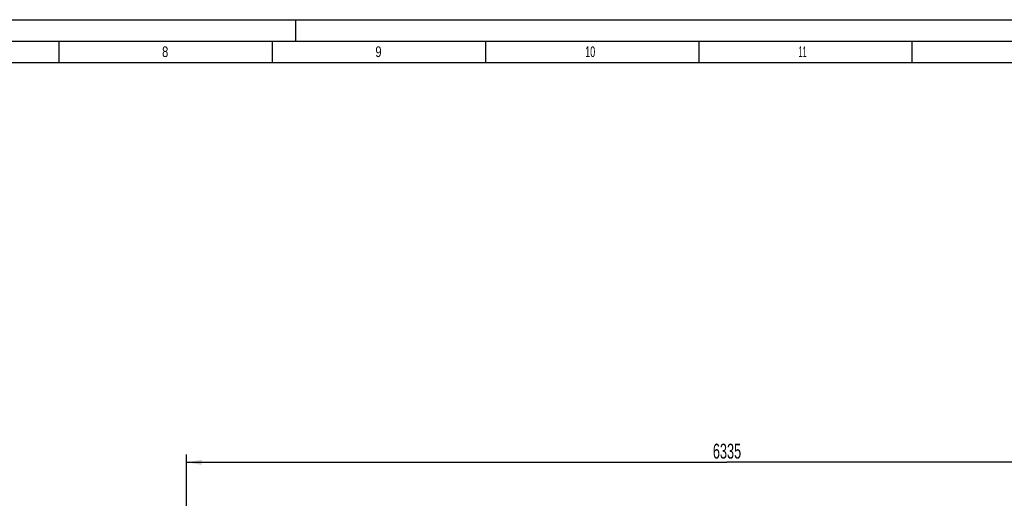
# Model space of a CAD drawing. Header units: millimetres. Extents: x 0 to 1189, y 0 to 841.
# Tile 66 of 136: x 335 to 566, y 729 to 841. Entities that reach past the tile are written whole.
import ezdxf
from ezdxf.enums import TextEntityAlignment as Align

# ---------------------------------------------------------------- set-up
doc = ezdxf.new("R2010")
doc.units = ezdxf.units.MM
doc.header["$LTSCALE"] = 65.395
doc.layers.get('0').update_dxf_attribs({"linetype": 'CONTINUOUS'})
doc.styles.get("Standard").update_dxf_attribs({"font": 'txt', "width": 0.6})
doc.styles.add('TEXTSTYLE_2', font='txt')
doc.dimstyles.new('DIMSTYLE_1', dxfattribs={"dimtxt": 3.5, "dimasz": 3.5, "dimexe": 1.8, "dimexo": 0, "dimgap": 0.875, "dimtad": 1, "dimdec": 0, "dimlfac": 25, "dimdsep": 46, "dimtxsty": 'Standard', "dimblk": '_FILLED', "dimblk1": '_FILLED', "dimblk2": '_FILLED', "dimcen": 0.09, "dimadec": 0, "dimazin": 0, "dimtp": 2, "dimtm": 2, "dimtfac": 1, "dimtdec": 0, "dimtofl": 0, "dimtmove": 0, "dimatfit": 3, "dimldrblk": '_FILLED', "dimfxl": 1, "dimtolj": 1, "dimarcsym": 0})

# ---------------------------------------------------------------- blocks, each defined once
blk = doc.blocks.new('_FILLED')
at = {"color": 0, "linetype": 'ByBlock'}
blk.add_solid([(0, 0), (-1, 0.167), (-1, -0.167)], dxfattribs=at)
blk = doc.blocks.new('*D2')
at = {"color": 2, "linetype": 'Continuous'}
for p, q in [((374.36, 725.75), (374.36, 739.1)), ((627.74, 663.18), (627.74, 739.1)), ((374.36, 737.3), (501.05, 737.3)), ((627.74, 737.3), (501.05, 737.3))]:
    blk.add_line(p, q, dxfattribs=at)
at = {"color": 2, "linetype": 'Continuous', "xscale": 3.5, "yscale": 3.5, "zscale": 3.5, "rotation": 180}
blk.add_blockref('_FILLED', (374.36, 737.3), dxfattribs=at)
at = {"color": 2, "linetype": 'Continuous', "xscale": 3.5, "yscale": 3.5, "zscale": 3.5}
blk.add_blockref('_FILLED', (627.74, 737.3), dxfattribs=at)
at = {"color": 2, "linetype": 'Continuous', "width": 0.636905}
blk.add_text('6335', height=3.5, dxfattribs=at).set_placement((501.05, 738.17), align=Align.CENTER)

msp = doc.modelspace()

# ---------------------------------------------------------------- linework, layer by layer
at = {"color": 5, "linetype": 'Continuous'}
for p, q in [((0, 841), (1189, 841)), ((400, 836), (400, 841)), ((344.5, 831), (344.5, 836)), ((394.5, 831), (394.5, 836)), ((444.5, 831), (444.5, 836)), ((494.5, 831), (494.5, 836)), ((544.5, 831), (544.5, 836)), ((10, 831), (1179, 831))]:
    msp.add_line(p, q, dxfattribs=at)
at = {"color": 6, "linetype": 'Continuous'}
msp.add_line((5, 836), (1184, 836), dxfattribs=at)

# ---------------------------------------------------------------- texts
at = {"color": 5, "linetype": 'Continuous', "style": 'TEXTSTYLE_2'}
for s, width, p in [('8', 0.785714, (368.606, 832.248)), ('9', 0.785714, (418.606, 832.248)), ('10', 0.630952, (467.806, 832.248)), ('11', 0.52381, (517.806, 832.248))]:
    msp.add_text(s, height=2.50001, dxfattribs=dict(at, width=width)).set_placement(p)

# ---------------------------------------------------------------- dimensions: what is measured, and where the dimension line sits
at = {"color": 2, "linetype": 'Continuous'}
dim = msp.add_linear_dim(base=(374.35822, 737.29603), p1=(627.7374, 663.17503), p2=(374.35822, 725.74807), angle=180, dimstyle='DIMSTYLE_1', dxfattribs=at)
dim.commit()
dim.dimension.update_dxf_attribs({"geometry": '*D2', "text_midpoint": (500.71447, 737.29603), "dimtype": 160})

doc.saveas('drawing.dxf')
